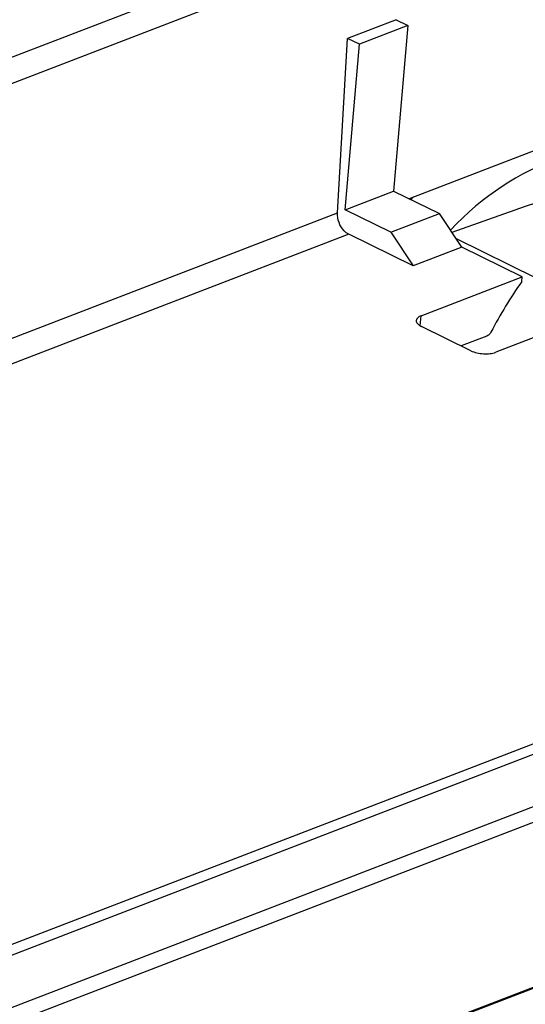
# Model space of a CAD drawing. Header units: millimetres. Extents: x 0 to 210, y 0 to 297.
# Tile 27 of 38: x 136 to 145, y 230 to 248. Entities that reach past the tile are written whole.
import ezdxf

# ---------------------------------------------------------------- set-up
doc = ezdxf.new("R2010")
doc.units = ezdxf.units.MM
doc.header["$LTSCALE"] = 19.36
doc.layers.get('0').update_dxf_attribs({"linetype": 'CONTINUOUS'})

msp = doc.modelspace()

# ---------------------------------------------------------------- linework, layer by layer
at = {"color": 9, "linetype": 'Continuous'}
for p, q in [((153.4605, 254.1946), (50.8815, 214.6721)), ((153.678, 253.7947), (51.0995, 214.2723)), ((56.6028, 211.6798), (141.4878, 244.385)), ((141.6968, 243.989), (57.1493, 211.4138)), ((143.0194, 242.2945), (143.0356, 242.4816)), ((62.9914, 202.9238), (156.5723, 238.9795)), ((156.717, 238.8342), (63.1366, 202.7787)), ((151.9399, 236.0254), (63.5903, 201.9853)), ((152.0172, 235.7697), (63.6522, 201.7237))]:
    msp.add_line(p, q, dxfattribs=at)
at = {"color": 7, "linetype": 'Continuous'}
for p, q in [((142.5725, 247.9597), (141.6739, 247.6135)), ((142.7908, 247.8524), (141.8923, 247.5062)), ((142.7908, 247.8524), (142.5261, 244.7886)), ((142.5725, 247.9597), (142.7908, 247.8524)), ((141.4878, 244.385), (141.6739, 247.6135)), ((141.6275, 244.4424), (141.8923, 247.5062)), ((141.8923, 247.5062), (141.6739, 247.6135)), ((147.8468, 246.5851), (142.8153, 244.6465)), ((141.6275, 244.4424), (142.5261, 244.7886)), ((142.5261, 244.7886), (143.3739, 244.3721)), ((146.145, 244.8965), (144.9608, 244.5029)), ((142.4754, 244.0259), (141.6275, 244.4424)), ((142.4754, 244.0259), (143.3739, 244.3721)), ((143.7853, 243.7506), (143.3739, 244.3721)), ((144.9608, 244.5029), (143.6039, 244.0246)), ((142.4754, 244.0259), (142.8868, 243.4044)), ((142.8868, 243.4044), (141.6968, 243.989)), ((143.6814, 243.9076), (145.1574, 243.1824)), ((143.7853, 243.7506), (142.8868, 243.4044)), ((144.9034, 243.2013), (143.7853, 243.7506)), ((143.0356, 242.4816), (144.9034, 243.2013)), ((144.8961, 243.1171), (144.9034, 243.2013)), ((146.2205, 242.5011), (144.4138, 241.805)), ((143.9551, 241.833), (143.0444, 242.2804)), ((144.2488, 242.1037), (143.7753, 241.9213)), ((152.1339, 232.7415), (63.3577, 198.537)), ((149.8761, 231.8901), (63.3366, 198.5474))]:
    msp.add_line(p, q, dxfattribs=at)
at = {"color": 9, "linetype": 'Continuous'}
msp.add_arc((147.3413, 240.5098), 6.0961, 136.84065, 137.46325, dxfattribs=at)
at = {"color": 7, "linetype": 'Continuous'}
msp.add_arc((152.8886, 237.6105), 9.7058, 145.43403, 151.91689, dxfattribs=at)
msp.add_ellipse((145.2008, 241.3728), major_axis=(2.2291, 3.8609), ratio=0.6564227, start_param=0.6189721, end_param=1.2230281, dxfattribs=at)
for points, knots in [([(141.6968, 243.989), (141.6648, 244.0047), (141.5876, 244.0655), (141.5061, 244.2029), (141.4843, 244.3251), (141.4878, 244.385)], [0, 0, 0, 0, 0.2287491, 0.6153949, 1, 1, 1, 1]), ([(142.9453, 242.3948), (142.9444, 242.3847), (142.9497, 242.3553), (142.9856, 242.3134), (143.0225, 242.2911), (143.0444, 242.2803)], [0, 0, 0, 0, 0.191168, 0.5398235, 1, 1, 1, 1]), ([(143.0356, 242.4816), (143.0121, 242.4726), (142.9723, 242.4533), (142.9468, 242.413), (142.9453, 242.3948)], [0, 0, 0, 0, 0.5789803, 1, 1, 1, 1]), ([(144.3255, 242.1795), (144.3208, 242.1706), (144.3016, 242.14), (144.2733, 242.1131), (144.2488, 242.1037)], [0, 0, 0, 0, 0.2770227, 1, 1, 1, 1]), ([(143.9551, 241.833), (143.9889, 241.8163), (144.0653, 241.7912), (144.1854, 241.7738), (144.3046, 241.7762), (144.3807, 241.7921), (144.4138, 241.805)], [0, 0, 0, 0, 0.2407963, 0.5092224, 0.7726497, 1, 1, 1, 1])]:
    msp.add_open_spline(points, degree=3, knots=knots, dxfattribs=at)

doc.saveas('drawing.dxf')
